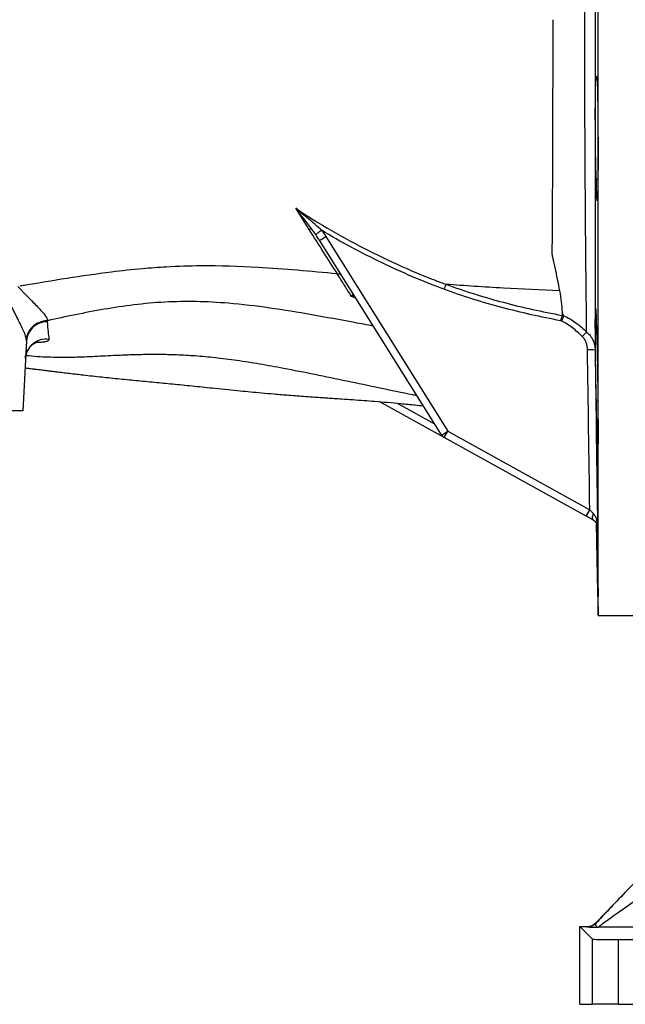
# Model space of a CAD drawing. Header units: millimetres. Extents: x 1573 to 5352, y 842 to 6038.
# Tile 7 of 24: x 3230 to 3697, y 842 to 1602. Entities that reach past the tile are written whole.
import ezdxf

# ---------------------------------------------------------------- set-up
doc = ezdxf.new("R2010")
doc.units = ezdxf.units.MM
doc.header["$LTSCALE"] = 2

msp = doc.modelspace()

# ---------------------------------------------------------------- linework, layer by layer
at = {"color": 7, "linetype": 'Continuous', "lineweight": 25}
for p, q in [((3675.83, 1141.76), (3675.83, 1621.76)), ((3675.1, 1555.27), (3674.56, 1555.27)), ((3674.56, 1478.61), (3675.75, 1478.61)), ((3555.01, 1281.25), (3460.86, 1431.47)), ((3465.79, 1434.38), (3559.94, 1284.16)), ((3649.35, 1373.21), (3648.11, 1375.82)), ((3234.67, 1353.82), (3231.83, 1299.76)), ((3674.56, 1307.31), (3675.7, 1307.31)), ((3231.83, 1299.76), (3211.86, 1299.76)), ((3557.19, 1279.18), (3506.97, 1306.97)), ((3557.19, 1279.18), (3559.94, 1284.16)), ((3666.72, 1218.58), (3557.19, 1279.18)), ((3559.94, 1284.16), (3669.47, 1223.55)), ((3666.72, 1218.58), (3669.47, 1223.55)), ((3674.59, 1212.86), (3675.83, 1141.76)), ((3675.83, 1141.76), (3743.83, 1141.76)), ((3674.49, 904.97), (3886.27, 1125.96)), ((3674.49, 904.97), (3674.61, 904.68)), ((3661.71, 901.89), (3671.49, 892.11)), ((3661.71, 901.89), (3667.27, 901.89)), ((3661.71, 841.76), (3661.71, 901.89)), ((3667.39, 901.6), (3667.27, 901.89)), ((3815.43, 901.28), (3676.06, 901.28)), ((3671.49, 841.76), (3671.49, 892.11)), ((3691.49, 891.76), (3691.49, 841.76)), ((3691.49, 891.76), (3875.05, 891.76)), ((3661.71, 841.76), (3671.49, 841.76)), ((3691.49, 841.76), (3671.49, 841.76)), ((3691.49, 841.76), (3875.05, 841.76))]:
    msp.add_line(p, q, dxfattribs=at)
at = {"color": 8, "linetype": 'Continuous', "lineweight": 25}
for p, q in [((3488.88, 1386.75), (3485.54, 1388.22)), ((3520.94, 1305.74), (3549.6, 1289.88))]:
    msp.add_line(p, q, dxfattribs=at)
at = {"color": 7, "linetype": 'Continuous', "lineweight": 25, "flags": 128}
msp.add_lwpolyline([(3672.34, 1215.46), (3672.03, 1215.73), (3671.79, 1216.12), (3671.65, 1216.64), (3671.59, 1217.25), (3671.64, 1217.96), (3671.77, 1218.74), (3672, 1219.57), (3672.31, 1220.43)], dxfattribs=at)
at = {"color": 7, "linetype": 'Continuous', "lineweight": 25}
for centre, radius, start, end in [((3454.22, 1435.52), 4.57, 79.92335, 107.1125), ((3435.08, 1480.77), 55.63, 297.60481, 303.5062), ((3250.34, 1352.74), 15.71, 88.58577, 176.05113), ((3846.23, 1182.19), 252.95, 135.09929, 136.20361), ((3249.83, 1339.29), 15.91, 81.69317, 176.5274), ((3669.56, 1314.08), 32.9, 83.01493, 93.21607), ((3529.23, 1330.54), 55.63, 297.60481, 303.5062), ((3560.09, 1284.43), 6, 212.07705, 241.04324), ((3667.39, 911.6), 10, 270.00772, 316.21116)]:
    msp.add_arc(centre, radius, start, end, dxfattribs=at)
for centre, major_axis, ratio, start_param, end_param in [((3697.6, 928.2), (28.76, 30), 0.012601, 1.582875, 2.483879), ((3704.82, 921.28), (28.76, 20), 0.011823, 1.587798, 3.141141), ((3667.27, 911.89), (-3.93, 9.2), 0.99982, 2.738322, 3.544863), ((3691.49, 892.11), (20, 0), 0.017455, 3.159046, 4.712389)]:
    msp.add_ellipse(centre, major_axis=major_axis, ratio=ratio, start_param=start_param, end_param=end_param, dxfattribs=at)
for points, knots in [([(3667.05, 1360.74), (3666.96, 1368.58), (3666.87, 1376.92), (3666.73, 1390.2), (3666.68, 1394.75), (3666.61, 1401.77), (3666.58, 1404.15), (3666.54, 1408.96), (3666.51, 1411.4), (3666.39, 1423.74), (3666.3, 1433.96), (3666.13, 1455.06), (3666.05, 1465.93), (3665.95, 1482.74), (3665.92, 1488.43), (3665.86, 1499.97), (3665.83, 1505.83), (3665.75, 1523.64), (3665.71, 1535.63), (3665.65, 1559.85), (3665.62, 1572.07), (3665.59, 1596.74), (3665.59, 1609.19), (3665.59, 1621.76)], [0, 0, 0, 0, 0.125, 0.125, 0.1875, 0.1875, 0.21875, 0.21875, 0.25, 0.25, 0.375, 0.375, 0.5, 0.5, 0.5625, 0.5625, 0.625, 0.625, 0.75, 0.75, 0.875, 0.875, 1, 1, 1, 1]), ([(3673.58, 1621.76), (3673.58, 1608.41), (3673.58, 1595.18), (3673.58, 1568.98), (3673.58, 1556.01), (3673.58, 1536.73), (3673.58, 1530.34), (3673.58, 1520.8), (3673.58, 1517.63), (3673.58, 1511.3), (3673.58, 1508.14), (3673.58, 1492.43), (3673.58, 1480.24), (3673.57, 1456.59), (3673.57, 1445.13), (3673.57, 1428.48), (3673.57, 1423.02), (3673.57, 1414.98), (3673.57, 1412.32), (3673.57, 1407.04), (3673.57, 1404.43), (3673.57, 1391.53), (3673.56, 1381.8), (3673.56, 1363.44), (3673.56, 1354.81), (3673.56, 1346.74)], [0, 0, 0, 0, 0.125, 0.125, 0.25, 0.25, 0.3125, 0.3125, 0.34375, 0.34375, 0.375, 0.375, 0.5, 0.5, 0.625, 0.625, 0.6875, 0.6875, 0.71875, 0.71875, 0.75, 0.75, 0.875, 0.875, 1, 1, 1, 1]), ([(3640.9, 1601.76), (3640.89, 1586.33), (3640.87, 1571.07), (3640.82, 1548.44), (3640.81, 1540.94), (3640.78, 1529.76), (3640.77, 1526.04), (3640.74, 1518.63), (3640.73, 1514.93), (3640.67, 1496.66), (3640.61, 1482.55), (3640.48, 1455.31), (3640.4, 1442.18), (3640.31, 1429.54)], [0, 0, 0, 0, 0.25, 0.25, 0.375, 0.375, 0.4375, 0.4375, 0.5, 0.5, 0.75, 0.75, 1, 1, 1, 1]), ([(3674.56, 1478.61), (3674.53, 1478.8), (3674.51, 1479.06), (3674.46, 1479.75), (3674.44, 1480.16), (3674.36, 1481.6), (3674.31, 1482.84), (3674.24, 1485.1), (3674.22, 1485.93), (3674.17, 1487.68), (3674.15, 1488.62), (3674.1, 1490.61), (3674.08, 1491.65), (3674.04, 1493.83), (3674.02, 1494.96), (3673.98, 1497.3), (3673.96, 1498.52), (3673.93, 1500.41), (3673.92, 1501.05), (3673.9, 1502.34), (3673.9, 1503), (3673.86, 1506.28), (3673.83, 1509), (3673.8, 1513.19), (3673.79, 1514.61), (3673.77, 1517.44), (3673.76, 1518.85), (3673.75, 1521.66), (3673.75, 1523.06), (3673.74, 1525.15), (3673.74, 1525.85), (3673.74, 1527.24), (3673.74, 1527.94), (3673.74, 1531.36), (3673.75, 1533.99), (3673.76, 1537.12), (3673.76, 1537.75), (3673.77, 1538.97), (3673.77, 1539.58), (3673.79, 1541.36), (3673.8, 1542.5), (3673.83, 1545.77), (3673.86, 1547.75), (3673.92, 1551.3), (3673.96, 1552.81), (3674.02, 1554.69), (3674.04, 1555.25), (3674.07, 1555.99), (3674.08, 1556.22), (3674.1, 1556.64), (3674.11, 1556.84), (3674.17, 1557.7), (3674.22, 1558.1), (3674.29, 1558.26), (3674.31, 1558.24), (3674.36, 1558.04), (3674.41, 1557.7), (3674.46, 1557.06), (3674.51, 1556.28), (3674.53, 1555.81), (3674.56, 1555.27)], [0, 0, 0, 0, 0.03125, 0.03125, 0.0625, 0.0625, 0.125, 0.125, 0.15625, 0.15625, 0.1875, 0.1875, 0.21875, 0.21875, 0.25, 0.25, 0.28125, 0.28125, 0.296875, 0.296875, 0.3125, 0.3125, 0.375, 0.375, 0.40625, 0.40625, 0.4375, 0.4375, 0.46875, 0.46875, 0.484375, 0.484375, 0.5, 0.5, 0.5625, 0.5625, 0.578125, 0.578125, 0.59375, 0.59375, 0.625, 0.625, 0.6875, 0.6875, 0.75, 0.75, 0.78125, 0.78125, 0.796875, 0.796875, 0.8125, 0.8125, 0.875, 0.875, 0.90625, 0.90625, 0.9375, 0.96875, 0.96875, 1, 1, 1, 1]), ([(3674.56, 1555.27), (3674.59, 1555.99), (3674.63, 1556.56), (3674.7, 1557.42), (3674.73, 1557.7), (3674.81, 1557.98), (3674.85, 1557.98), (3674.92, 1557.67), (3674.96, 1557.37), (3675.03, 1556.48), (3675.07, 1555.9), (3675.15, 1554.43), (3675.18, 1553.57), (3675.25, 1551.58), (3675.29, 1550.47), (3675.36, 1547.98), (3675.39, 1546.59), (3675.45, 1543.64), (3675.48, 1542.07), (3675.54, 1538.73), (3675.57, 1536.97), (3675.62, 1533.24), (3675.64, 1531.32), (3675.69, 1527.38), (3675.71, 1525.35), (3675.74, 1521.18), (3675.76, 1519.03), (3675.79, 1514.74), (3675.8, 1512.59), (3675.82, 1508.28), (3675.82, 1506.11), (3675.83, 1501.77), (3675.83, 1499.65), (3675.83, 1495.48), (3675.83, 1493.43), (3675.82, 1489.43), (3675.82, 1487.47), (3675.8, 1483.73), (3675.79, 1481.95), (3675.76, 1478.56), (3675.74, 1476.95), (3675.71, 1473.91), (3675.69, 1472.52), (3675.64, 1469.97), (3675.62, 1468.81), (3675.58, 1467.26), (3675.57, 1466.77), (3675.54, 1465.86), (3675.53, 1465.44), (3675.48, 1464.3), (3675.45, 1463.67), (3675.41, 1462.95), (3675.39, 1462.74), (3675.36, 1462.4), (3675.34, 1462.26), (3675.29, 1461.96), (3675.26, 1461.92), (3675.18, 1462.11), (3675.15, 1462.35), (3675.09, 1462.93), (3675.07, 1463.16), (3675.04, 1463.7), (3675.02, 1464), (3674.96, 1465.01), (3674.92, 1465.82), (3674.87, 1467.23), (3674.85, 1467.73), (3674.81, 1468.81), (3674.79, 1469.38), (3674.73, 1471.2), (3674.7, 1472.52), (3674.63, 1475.4), (3674.59, 1476.97), (3674.56, 1478.61)], [0, 0, 0, 0, 0.03125, 0.03125, 0.0625, 0.0625, 0.09375, 0.09375, 0.125, 0.125, 0.15625, 0.15625, 0.1875, 0.1875, 0.21875, 0.21875, 0.25, 0.25, 0.28125, 0.28125, 0.3125, 0.3125, 0.34375, 0.34375, 0.375, 0.375, 0.40625, 0.40625, 0.4375, 0.4375, 0.46875, 0.46875, 0.5, 0.5, 0.53125, 0.53125, 0.5625, 0.5625, 0.59375, 0.59375, 0.625, 0.625, 0.65625, 0.65625, 0.6875, 0.6875, 0.703125, 0.703125, 0.71875, 0.71875, 0.75, 0.75, 0.765625, 0.765625, 0.78125, 0.78125, 0.8125, 0.8125, 0.84375, 0.84375, 0.859375, 0.859375, 0.875, 0.875, 0.90625, 0.90625, 0.921875, 0.921875, 0.9375, 0.9375, 0.96875, 0.96875, 1, 1, 1, 1]), ([(3442.52, 1456.2), (3451.55, 1450.17), (3460.78, 1444.47), (3479.56, 1433.63), (3489.1, 1428.47), (3508.47, 1418.66), (3518.28, 1414.02), (3533.2, 1407.48), (3538.21, 1405.38), (3545.76, 1402.33), (3548.28, 1401.34), (3552.08, 1399.87), (3553.35, 1399.39), (3555.89, 1398.44), (3557.16, 1397.96), (3558.44, 1397.5)], [0, 0, 0, 0, 0.25, 0.25, 0.5, 0.5, 0.75, 0.75, 0.875, 0.875, 0.9375, 0.9375, 0.96875, 0.96875, 1, 1, 1, 1]), ([(3462.51, 1439.18), (3460.89, 1440.66), (3459.25, 1442.12), (3455.94, 1444.99), (3454.28, 1446.41), (3449.26, 1450.64), (3445.89, 1453.42), (3442.52, 1456.2)], [0, 0, 0, 0, 0.25, 0.25, 0.5, 0.5, 1, 1, 1, 1]), ([(3455.02, 1440.02), (3453, 1442.78), (3450.94, 1445.49), (3446.77, 1450.88), (3444.65, 1453.55), (3442.52, 1456.2)], [0, 0, 0, 0, 0.5, 0.5, 1, 1, 1, 1]), ([(3474.68, 1405.52), (3471.22, 1410.97), (3467.66, 1416.58), (3460.39, 1428.04), (3456.67, 1433.9), (3452.88, 1439.88)], [0, 0, 0, 0, 0.5, 0.5, 1, 1, 1, 1]), ([(3462.51, 1439.18), (3461.97, 1438.78), (3461.43, 1438.38), (3460.43, 1437.65), (3459.96, 1437.31), (3459.14, 1436.72), (3458.78, 1436.47), (3458.24, 1436.1), (3458.04, 1435.97), (3457.94, 1435.91)], [0, 0, 0, 0, 0.25, 0.25, 0.5, 0.5, 0.75, 0.75, 1, 1, 1, 1]), ([(3557.04, 1393.67), (3548.81, 1396.7), (3540.68, 1399.95), (3524.59, 1406.81), (3516.62, 1410.44), (3500.85, 1418.05), (3493.04, 1422.04), (3477.62, 1430.35), (3470.01, 1434.67), (3462.51, 1439.18)], [0, 0, 0, 0, 0.25, 0.25, 0.5, 0.5, 0.75, 0.75, 1, 1, 1, 1]), ([(3640.31, 1429.54), (3640.3, 1427.93), (3640.29, 1426.32), (3640.28, 1423.93), (3640.28, 1423.14), (3640.28, 1421.95), (3640.28, 1421.55), (3640.29, 1420.96), (3640.3, 1420.76), (3640.34, 1420.36), (3640.37, 1420.17), (3640.48, 1419.57), (3640.57, 1419.17), (3640.74, 1418.38), (3640.82, 1417.99), (3641.08, 1416.8), (3641.25, 1416.02), (3641.76, 1413.67), (3642.09, 1412.11), (3643.74, 1404.38), (3644.97, 1398.36), (3646.13, 1392.53)], [0, 0, 0, 0, 0.125, 0.125, 0.1875, 0.1875, 0.21875, 0.21875, 0.234375, 0.234375, 0.25, 0.25, 0.28125, 0.28125, 0.3125, 0.3125, 0.375, 0.375, 0.5, 0.5, 1, 1, 1, 1]), ([(3474.64, 1405.52), (3454.12, 1407.56), (3419.19, 1410.72), (3375.35, 1412.06), (3345.62, 1411.17), (3322.41, 1409.45), (3284.95, 1405.34), (3253.31, 1399.99), (3230.69, 1396.26), (3229.52, 1396.07)], [0.3088393, 0.3088393, 0.3088393, 0.3088393, 0.3821756, 0.4349737, 0.4666526, 0.4880574, 0.5165971, 0.5998378, 0.6043969, 0.6043969, 0.6043969, 0.6043969]), ([(3485.54, 1388.22), (3483.77, 1391.03), (3481.98, 1393.88), (3478.34, 1399.65), (3476.5, 1402.57), (3474.64, 1405.52)], [0, 0, 0, 0, 0.5, 0.5, 1, 1, 1, 1]), ([(3474.68, 1405.52), (3475.04, 1405.57), (3475.37, 1405.58), (3476, 1405.54), (3476.3, 1405.49), (3476.82, 1405.32), (3477.05, 1405.21), (3477.44, 1404.93), (3477.6, 1404.75), (3477.73, 1404.56)], [0, 0, 0, 0, 0.25, 0.25, 0.5, 0.5, 0.75, 0.75, 1, 1, 1, 1]), ([(3234.62, 1354.93), (3234.59, 1355.2), (3234.55, 1355.47), (3234.44, 1356.03), (3234.37, 1356.31), (3234.14, 1357.2), (3233.95, 1357.82), (3233.5, 1359.12), (3233.23, 1359.8), (3232.66, 1361.19), (3232.35, 1361.91), (3231.69, 1363.38), (3231.34, 1364.13), (3230.61, 1365.67), (3230.22, 1366.46), (3229.04, 1368.86), (3228.21, 1370.5), (3226.51, 1373.84), (3225.64, 1375.55), (3223.88, 1379.03), (3222.99, 1380.81), (3221.24, 1384.41), (3220.37, 1386.22), (3219.3, 1388.51), (3219.09, 1388.97), (3218.66, 1389.89), (3218.44, 1390.35), (3217.76, 1391.71), (3217.28, 1392.61), (3216.77, 1393.49)], [0, 0, 0, 0, 0.03125, 0.03125, 0.0625, 0.0625, 0.125, 0.125, 0.1875, 0.1875, 0.25, 0.25, 0.3125, 0.3125, 0.375, 0.375, 0.5, 0.5, 0.625, 0.625, 0.75, 0.75, 0.875, 0.875, 0.90625, 0.90625, 0.9375, 0.9375, 1, 1, 1, 1]), ([(3228.07, 1395.83), (3228.73, 1395.12), (3229.39, 1394.41), (3230.72, 1393.01), (3231.38, 1392.32), (3233.37, 1390.27), (3234.71, 1388.92), (3237.3, 1386.3), (3238.56, 1385.04), (3241.01, 1382.57), (3242.19, 1381.37), (3244.42, 1379.05), (3245.47, 1377.93), (3247.32, 1375.84), (3248.14, 1374.87), (3249.16, 1373.5), (3249.47, 1373.06), (3250, 1372.21), (3250.23, 1371.81), (3250.6, 1371.05), (3250.74, 1370.69), (3250.88, 1370.18), (3250.91, 1370.02), (3250.95, 1369.78), (3250.95, 1369.7), (3250.96, 1369.54), (3250.97, 1369.47), (3250.97, 1369.39)], [0, 0, 0, 0, 0.0625, 0.0625, 0.125, 0.125, 0.25, 0.25, 0.375, 0.375, 0.5, 0.5, 0.625, 0.625, 0.75, 0.75, 0.8125, 0.8125, 0.875, 0.875, 0.9375, 0.9375, 0.96875, 0.96875, 0.984375, 0.984375, 1, 1, 1, 1]), ([(3558.43, 1397.5), (3558.25, 1397), (3558.04, 1396.42), (3557.68, 1395.43), (3557.56, 1395.08), (3557.3, 1394.39), (3557.17, 1394.03), (3557.04, 1393.67)], [0, 0, 0, 0, 0.5, 0.5, 0.75, 0.75, 1, 1, 1, 1]), ([(3646.98, 1369.4), (3631.7, 1372.25), (3616.53, 1375.62), (3594.01, 1381.64), (3586.53, 1383.8), (3571.7, 1388.47), (3564.34, 1390.98), (3557.04, 1393.67)], [0, 0, 0, 0, 0.5, 0.5, 0.75, 0.75, 1, 1, 1, 1]), ([(3558.43, 1397.5), (3565.71, 1394.83), (3573.04, 1392.35), (3587.83, 1387.73), (3595.28, 1385.6), (3617.73, 1379.66), (3632.85, 1376.35), (3648.08, 1373.54)], [0, 0, 0, 0, 0.25, 0.25, 0.5, 0.5, 1, 1, 1, 1]), ([(3558.44, 1397.5), (3558.44, 1397.5), (3558.44, 1397.5), (3558.43, 1397.5), (3558.43, 1397.5), (3558.43, 1397.5), (3558.43, 1397.5), (3558.43, 1397.5), (3558.43, 1397.5), (3558.43, 1397.5), (3558.43, 1397.5), (3558.43, 1397.5), (3558.43, 1397.5), (3558.43, 1397.5), (3558.43, 1397.5), (3558.43, 1397.5)], [0, 0, 0, 0, 0.000000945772, 0.000000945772, 0.000000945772, 0.000001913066, 0.000001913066, 0.000001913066, 0.00000230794, 0.00000230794, 0.00000230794, 0.000002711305, 0.000002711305, 0.000002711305, 0.000002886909, 0.000002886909, 0.000002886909, 0.000002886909]), ([(3646.13, 1392.53), (3631.59, 1393.11), (3602, 1394.47), (3573.07, 1396.35), (3558.44, 1397.5)], [0.11341718, 0.11341718, 0.11341718, 0.11341718, 0.1609204, 0.21092841, 0.21092841, 0.21092841, 0.21092841]), ([(3646.13, 1392.53), (3646.66, 1389.62), (3647.05, 1386.77), (3647.7, 1381.2), (3647.94, 1378.48), (3648.11, 1375.82)], [0, 0, 0, 0, 0.5, 0.5, 1, 1, 1, 1]), ([(3502.32, 1365.32), (3497.49, 1366.2), (3481.58, 1369.08), (3454.99, 1374.09), (3422.55, 1379.42), (3392.83, 1382.96), (3365.81, 1384.48), (3341.37, 1384.03), (3317.56, 1381.81), (3294.54, 1378.34), (3272.22, 1374.04), (3258.06, 1370.94), (3250.97, 1369.39)], [0, 0, 0, 0, 0.05422, 0.178524, 0.301932, 0.424306, 0.519884, 0.61535, 0.710903, 0.80676, 0.903111, 1, 1, 1, 1]), ([(3486.96, 1389.82), (3486.93, 1389.87), (3486.87, 1389.86), (3486.71, 1389.74), (3486.61, 1389.64), (3486.36, 1389.36), (3486.22, 1389.18), (3485.98, 1388.86), (3485.9, 1388.74), (3485.72, 1388.49), (3485.63, 1388.36), (3485.54, 1388.22)], [0, 0, 0, 0, 0.25, 0.25, 0.5, 0.5, 0.75, 0.75, 0.875, 0.875, 1, 1, 1, 1]), ([(3674.56, 1307.31), (3674.53, 1308.18), (3674.51, 1309.11), (3674.46, 1311.09), (3674.44, 1312.13), (3674.36, 1315.37), (3674.31, 1317.71), (3674.24, 1321.47), (3674.22, 1322.77), (3674.17, 1325.4), (3674.12, 1328.06), (3674.08, 1330.81), (3674.04, 1333.6), (3674.02, 1335.03), (3673.96, 1339.27), (3673.92, 1342.08), (3673.88, 1345.57), (3673.87, 1346.27), (3673.86, 1347.66), (3673.85, 1348.36), (3673.83, 1350.42), (3673.82, 1351.77), (3673.8, 1354.4), (3673.79, 1355.69), (3673.77, 1358.21), (3673.76, 1359.44), (3673.75, 1363.03), (3673.74, 1365.22), (3673.74, 1368.21), (3673.74, 1369.15), (3673.75, 1370.94), (3673.75, 1371.78), (3673.77, 1374.07), (3673.79, 1375.34), (3673.81, 1376.59), (3673.82, 1376.83), (3673.83, 1377.26), (3673.84, 1377.45), (3673.86, 1377.99), (3673.87, 1378.27), (3673.91, 1378.69), (3673.92, 1378.82), (3673.96, 1378.94), (3673.98, 1378.93), (3674.04, 1378.66), (3674.08, 1378.19), (3674.14, 1377.23), (3674.15, 1377.02), (3674.17, 1376.56), (3674.18, 1376.31), (3674.22, 1375.52), (3674.24, 1374.92), (3674.29, 1373.6), (3674.31, 1372.88), (3674.35, 1371.7), (3674.36, 1371.29), (3674.39, 1370.43), (3674.4, 1369.99), (3674.46, 1367.7), (3674.51, 1365.66), (3674.56, 1363.44)], [0, 0, 0, 0, 0.03125, 0.03125, 0.0625, 0.0625, 0.125, 0.125, 0.15625, 0.15625, 0.1875, 0.21875, 0.21875, 0.25, 0.25, 0.3125, 0.3125, 0.328125, 0.328125, 0.34375, 0.34375, 0.375, 0.375, 0.40625, 0.40625, 0.4375, 0.4375, 0.5, 0.5, 0.53125, 0.53125, 0.5625, 0.5625, 0.625, 0.625, 0.640625, 0.640625, 0.65625, 0.65625, 0.6875, 0.6875, 0.71875, 0.71875, 0.75, 0.75, 0.8125, 0.8125, 0.828125, 0.828125, 0.84375, 0.84375, 0.875, 0.875, 0.90625, 0.90625, 0.921875, 0.921875, 0.9375, 0.9375, 1, 1, 1, 1]), ([(3250.49, 1369.33), (3249.49, 1369.31), (3248.51, 1369.2), (3247.07, 1368.9), (3246.59, 1368.78), (3245.64, 1368.5), (3245.17, 1368.33), (3243.78, 1367.78), (3242.9, 1367.33), (3241.65, 1366.55), (3241.25, 1366.28), (3240.46, 1365.68), (3240.08, 1365.36), (3238.99, 1364.38), (3238.33, 1363.66), (3237.15, 1362.12), (3236.63, 1361.28), (3235.76, 1359.56), (3235.41, 1358.67), (3235.01, 1357.29), (3234.9, 1356.82), (3234.73, 1355.88), (3234.66, 1355.4), (3234.62, 1354.93)], [0, 0, 0, 0, 0.125, 0.125, 0.1875, 0.1875, 0.25, 0.25, 0.375, 0.375, 0.4375, 0.4375, 0.5, 0.5, 0.625, 0.625, 0.75, 0.75, 0.875, 0.875, 0.9375, 0.9375, 1, 1, 1, 1]), ([(3250.49, 1369.33), (3250.49, 1369.32), (3250.5, 1369.3), (3250.51, 1369.29), (3250.51, 1369.29), (3250.51, 1369.29), (3250.51, 1369.29)], [0, 0, 0, 0, 0.00008534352, 0.00008534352, 0.00008534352, 0.00008540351, 0.00008540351, 0.00008540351, 0.00008540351]), ([(3250.72, 1368.44), (3250.94, 1365.64), (3251.16, 1363.25), (3251.64, 1358.89), (3251.89, 1356.92), (3252.13, 1355.03)], [0, 0, 0, 0, 0.5, 0.5, 1, 1, 1, 1]), ([(3648.08, 1373.54), (3648.02, 1373.28), (3647.94, 1372.99), (3647.78, 1372.37), (3647.69, 1372.04), (3647.5, 1371.32), (3647.4, 1370.95), (3647.25, 1370.38), (3647.2, 1370.19), (3647.09, 1369.79), (3647.03, 1369.59), (3646.98, 1369.4)], [0, 0, 0, 0, 0.25, 0.25, 0.5, 0.5, 0.75, 0.75, 0.875, 0.875, 1, 1, 1, 1]), ([(3649.36, 1373.16), (3649.26, 1372.91), (3649.15, 1372.64), (3648.9, 1372.04), (3648.76, 1371.71), (3648.47, 1371.02), (3648.32, 1370.65), (3648.01, 1369.9), (3647.85, 1369.51), (3647.68, 1369.12)], [0, 0, 0, 0, 0.25, 0.25, 0.5, 0.5, 0.75, 0.75, 1, 1, 1, 1]), ([(3663.65, 1357.26), (3662.45, 1358.41), (3661.22, 1359.55), (3658.73, 1361.75), (3657.45, 1362.82), (3654.83, 1364.87), (3653.48, 1365.84), (3650.67, 1367.64), (3649.22, 1368.46), (3647.68, 1369.12)], [0, 0, 0, 0, 0.25, 0.25, 0.5, 0.5, 0.75, 0.75, 1, 1, 1, 1]), ([(3649.35, 1373.21), (3651.04, 1372.55), (3652.67, 1371.72), (3655.79, 1369.87), (3657.29, 1368.86), (3660.21, 1366.7), (3661.62, 1365.56), (3664.39, 1363.21), (3665.73, 1361.99), (3667.05, 1360.74)], [0, 0, 0, 0, 0.25, 0.25, 0.5, 0.5, 0.75, 0.75, 1, 1, 1, 1]), ([(3649.35, 1373.21), (3649.36, 1373.2), (3649.36, 1373.19), (3649.36, 1373.18), (3649.36, 1373.17), (3649.36, 1373.16), (3649.36, 1373.16)], [0, 0, 0, 0, 0.00002105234, 0.00002105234, 0.00002105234, 0.00003760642, 0.00003760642, 0.00003760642, 0.00003760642]), ([(3667.05, 1360.74), (3668.1, 1359.89), (3669.02, 1358.93), (3670.22, 1357.35), (3670.59, 1356.8), (3671.27, 1355.64), (3671.58, 1355.05), (3672.39, 1353.25), (3672.81, 1352), (3673.24, 1350.06), (3673.35, 1349.4), (3673.5, 1348.07), (3673.55, 1347.41), (3673.56, 1346.74)], [0, 0, 0, 0, 0.25, 0.25, 0.375, 0.375, 0.5, 0.5, 0.75, 0.75, 0.875, 0.875, 1, 1, 1, 1]), ([(3674.56, 1363.44), (3674.59, 1363.03), (3674.63, 1362.49), (3674.68, 1361.45), (3674.7, 1361.06), (3674.73, 1360.23), (3674.75, 1359.79), (3674.81, 1358.35), (3674.85, 1357.27), (3674.9, 1355.45), (3674.92, 1354.81), (3674.96, 1353.47), (3674.98, 1352.77), (3675.03, 1350.59), (3675.07, 1349.05), (3675.15, 1345.76), (3675.18, 1344.02), (3675.24, 1341.27), (3675.25, 1340.33), (3675.29, 1338.42), (3675.31, 1337.46), (3675.36, 1334.52), (3675.39, 1332.5), (3675.44, 1329.4), (3675.45, 1328.35), (3675.48, 1326.23), (3675.5, 1325.16), (3675.54, 1321.94), (3675.57, 1319.79), (3675.62, 1315.48), (3675.64, 1313.32), (3675.68, 1310.06), (3675.69, 1308.98), (3675.71, 1306.84), (3675.72, 1305.78), (3675.74, 1302.64), (3675.76, 1300.58), (3675.78, 1297.57), (3675.78, 1296.57), (3675.8, 1294.6), (3675.8, 1293.63), (3675.82, 1290.8), (3675.82, 1288.99), (3675.83, 1285.56), (3675.83, 1283.92), (3675.83, 1281.61), (3675.83, 1280.86), (3675.83, 1279.43), (3675.83, 1278.75), (3675.82, 1276.79), (3675.82, 1275.6), (3675.8, 1274), (3675.8, 1273.5), (3675.79, 1272.55), (3675.78, 1272.11), (3675.76, 1270.91), (3675.74, 1270.25), (3675.71, 1269.2), (3675.69, 1268.82), (3675.65, 1268.47), (3675.64, 1268.39), (3675.62, 1268.3), (3675.61, 1268.29), (3675.57, 1268.38), (3675.54, 1268.58), (3675.5, 1269.11), (3675.48, 1269.32), (3675.45, 1269.82), (3675.44, 1270.1), (3675.39, 1271.06), (3675.36, 1271.83), (3675.29, 1273.64), (3675.26, 1274.68), (3675.18, 1277.04), (3675.15, 1278.34), (3675.09, 1280.45), (3675.07, 1281.18), (3675.03, 1282.71), (3675.01, 1283.5), (3674.96, 1285.93), (3674.92, 1287.63), (3674.85, 1291.21), (3674.81, 1293.08), (3674.75, 1296.01), (3674.73, 1297.01), (3674.7, 1299.02), (3674.68, 1300.03), (3674.63, 1303.1), (3674.59, 1305.19), (3674.56, 1307.31)], [0, 0, 0, 0, 0.03125, 0.03125, 0.046875, 0.046875, 0.0625, 0.0625, 0.09375, 0.09375, 0.109375, 0.109375, 0.125, 0.125, 0.15625, 0.15625, 0.1875, 0.1875, 0.203125, 0.203125, 0.21875, 0.21875, 0.25, 0.25, 0.265625, 0.265625, 0.28125, 0.28125, 0.3125, 0.3125, 0.34375, 0.34375, 0.359375, 0.359375, 0.375, 0.375, 0.40625, 0.40625, 0.421875, 0.421875, 0.4375, 0.4375, 0.46875, 0.46875, 0.5, 0.5, 0.515625, 0.515625, 0.53125, 0.53125, 0.5625, 0.5625, 0.578125, 0.578125, 0.59375, 0.59375, 0.625, 0.625, 0.65625, 0.65625, 0.671875, 0.671875, 0.6875, 0.6875, 0.71875, 0.71875, 0.734375, 0.734375, 0.75, 0.75, 0.78125, 0.78125, 0.8125, 0.8125, 0.84375, 0.84375, 0.859375, 0.859375, 0.875, 0.875, 0.90625, 0.90625, 0.9375, 0.9375, 0.953125, 0.953125, 0.96875, 0.96875, 1, 1, 1, 1]), ([(3233.97, 1340.28), (3233.97, 1340.32), (3233.93, 1341.41), (3234.41, 1343.47), (3235.44, 1346.22), (3236.89, 1348.51), (3238.53, 1350.31), (3240.18, 1351.61), (3241.66, 1352.47), (3242.77, 1352.93), (3243.44, 1353.13), (3243.52, 1353.14), (3243.56, 1353.15)], [0, 0, 0, 0, 0.0050311, 0.14606, 0.277813, 0.4010918, 0.5168226, 0.624902, 0.7252867, 0.8180852, 0.9063895, 1, 1, 1, 1]), ([(3667.71, 1346.93), (3667.7, 1347.89), (3667.61, 1348.84), (3667.26, 1350.7), (3667.02, 1351.61), (3666.35, 1353.38), (3665.93, 1354.25), (3664.92, 1355.85), (3664.34, 1356.59), (3663.65, 1357.26)], [0, 0, 0, 0, 0.25, 0.25, 0.5, 0.5, 0.75, 0.75, 1, 1, 1, 1]), ([(3535.98, 1311.61), (3534.94, 1311.8), (3525.38, 1313.63), (3507.42, 1317.41), (3482.21, 1322.68), (3457.46, 1327.84), (3434.95, 1332.3), (3414.85, 1335.94), (3397.17, 1338.76), (3380.45, 1340.89), (3364.86, 1342.28), (3350.47, 1343.06), (3337.13, 1343.35), (3324.68, 1343.27), (3312.92, 1342.93), (3299.72, 1342.35), (3285.42, 1341.61), (3269.85, 1340.99), (3253.75, 1341.06), (3241.85, 1341.6), (3235.11, 1342.36), (3234.31, 1342.45)], [0, 0, 0, 0, 0.008204, 0.075569, 0.14247, 0.207966, 0.271285, 0.320053, 0.367109, 0.412745, 0.457614, 0.502515, 0.547253, 0.592978, 0.639841, 0.687834, 0.762399, 0.838301, 0.914324, 0.989842, 1, 1, 1, 1]), ([(3233.58, 1333.02), (3234.51, 1332.91), (3236.48, 1332.68), (3239.48, 1332.31), (3242.29, 1331.97), (3244.63, 1331.68), (3246.75, 1331.42), (3248.96, 1331.14), (3251.53, 1330.83), (3254.47, 1330.46), (3259.93, 1329.79), (3267.96, 1328.81), (3279.64, 1327.45), (3292.39, 1326.03), (3306.79, 1324.55), (3321.08, 1323.17), (3335.21, 1321.83), (3349.45, 1320.44), (3364.34, 1318.95), (3378.09, 1317.54), (3389.96, 1316.32), (3399.16, 1315.4), (3407.79, 1314.56), (3416.45, 1313.74), (3426.33, 1312.86), (3437.58, 1311.93), (3448.16, 1311.13), (3456.78, 1310.53), (3462.5, 1310.14), (3467.5, 1309.81), (3472.5, 1309.48), (3478.87, 1309.05), (3486.6, 1308.52), (3495.15, 1307.91), (3503.96, 1307.23), (3513.39, 1306.45), (3523.86, 1305.49), (3533.09, 1304.57), (3538.89, 1303.94), (3540.93, 1303.71)], [0, 0, 0, 0, 0.015622, 0.033059, 0.048616, 0.060523, 0.069554, 0.079407, 0.090554, 0.102998, 0.11674, 0.158218, 0.199959, 0.253343, 0.303636, 0.354273, 0.405427, 0.455455, 0.50594, 0.556249, 0.586984, 0.614512, 0.637125, 0.661124, 0.687831, 0.7191, 0.754014, 0.772304, 0.786873, 0.799019, 0.812566, 0.828045, 0.851491, 0.87514, 0.897439, 0.924683, 0.953181, 0.983519, 1, 1, 1, 1]), ([(3672.34, 1215.46), (3671.46, 1215.95), (3670.53, 1216.47), (3668.65, 1217.51), (3667.69, 1218.04), (3666.72, 1218.58)], [0, 0, 0, 0, 0.5, 0.5, 1, 1, 1, 1]), ([(3669.47, 1223.55), (3669.95, 1223.02), (3670.43, 1222.49), (3671.37, 1221.45), (3671.85, 1220.93), (3672.31, 1220.43)], [0, 0, 0, 0, 0.5, 0.5, 1, 1, 1, 1]), ([(3672.31, 1220.43), (3672.63, 1220.08), (3672.9, 1219.71), (3673.4, 1218.94), (3673.62, 1218.54), (3674.22, 1217.31), (3674.52, 1216.45), (3675.01, 1214.72), (3675.18, 1213.84), (3675.37, 1212.5), (3675.42, 1212.06), (3675.49, 1211.16), (3675.51, 1210.71), (3675.52, 1210.26)], [0, 0, 0, 0, 0.125, 0.125, 0.25, 0.25, 0.5, 0.5, 0.75, 0.75, 0.875, 0.875, 1, 1, 1, 1]), ([(3672.23, 1215.53), (3672.54, 1215.36), (3672.81, 1215.17), (3673.29, 1214.79), (3673.51, 1214.58), (3674.08, 1213.97), (3674.37, 1213.54), (3674.82, 1212.66), (3674.98, 1212.22), (3675.15, 1211.54), (3675.19, 1211.32), (3675.24, 1210.87), (3675.25, 1210.64), (3675.25, 1210.41)], [0, 0, 0, 0, 0.125, 0.125, 0.25, 0.25, 0.5, 0.5, 0.75, 0.75, 0.875, 0.875, 1, 1, 1, 1]), ([(3672.34, 1215.46), (3672.66, 1215.29), (3672.94, 1215.1), (3673.43, 1214.71), (3673.65, 1214.5), (3674.24, 1213.87), (3674.54, 1213.44), (3675.02, 1212.55), (3675.2, 1212.1), (3675.38, 1211.41), (3675.42, 1211.18), (3675.49, 1210.73), (3675.51, 1210.49), (3675.52, 1210.26)], [0, 0, 0, 0, 0.125, 0.125, 0.25, 0.25, 0.5, 0.5, 0.75, 0.75, 0.875, 0.875, 1, 1, 1, 1]), ([(3675.14, 1211.13), (3675.17, 1209.65), (3675.24, 1205.49), (3675.35, 1198.55), (3675.47, 1190.61), (3675.58, 1183.05), (3675.67, 1176.11), (3675.74, 1169.96), (3675.79, 1164.81), (3675.83, 1160.76), (3675.84, 1157.98), (3675.83, 1156.49), (3675.8, 1156.4), (3675.74, 1157.63), (3675.67, 1160.23), (3675.58, 1164.37), (3675.46, 1169.93), (3675.33, 1176.67), (3675.19, 1183.67), (3675.06, 1191.27), (3674.91, 1199.24), (3674.79, 1206.48), (3674.71, 1210.92), (3674.68, 1212.7)], [0, 0, 0, 0, 0.027201, 0.076058, 0.124912, 0.173766, 0.222615, 0.271464, 0.320307, 0.36915, 0.417987, 0.466825, 0.515661, 0.564496, 0.613334, 0.662171, 0.723078, 0.771932, 0.820785, 0.869638, 0.918492, 0.967347, 1, 1, 1, 1]), ([(3675.52, 1210.26), (3675.47, 1210.29), (3675.42, 1210.32), (3675.38, 1210.34), (3675.34, 1210.37), (3675.29, 1210.39), (3675.25, 1210.41)], [0, 0, 0, 0, 0.00883074, 0.00883074, 0.00883074, 0.01769109, 0.01769109, 0.01769109, 0.01769109]), ([(3674.61, 904.68), (3674.27, 904.29), (3674.06, 903.91), (3673.87, 903.18), (3673.89, 902.83), (3674.1, 902.35), (3674.19, 902.2), (3674.44, 901.92), (3674.58, 901.79), (3674.92, 901.57), (3675.12, 901.48), (3675.44, 901.37), (3675.56, 901.35), (3675.74, 901.31), (3675.8, 901.31), (3675.93, 901.29), (3675.99, 901.29), (3676.06, 901.28)], [0, 0, 0, 0, 0.25, 0.25, 0.5, 0.5, 0.625, 0.625, 0.75, 0.75, 0.875, 0.875, 0.9375, 0.9375, 0.96875, 0.96875, 1, 1, 1, 1]), ([(3667.39, 901.6), (3667.41, 901.57), (3667.59, 901.54), (3668.12, 901.49), (3668.34, 901.48), (3668.87, 901.45), (3669.19, 901.44), (3670.27, 901.39), (3671.16, 901.37), (3672.81, 901.33), (3673.4, 901.32), (3674.35, 901.31), (3674.67, 901.3), (3675.18, 901.29), (3675.35, 901.29), (3675.7, 901.29), (3675.88, 901.29), (3676.06, 901.28)], [0, 0, 0, 0, 0.25, 0.25, 0.375, 0.375, 0.5, 0.5, 0.75, 0.75, 0.875, 0.875, 0.9375, 0.9375, 0.96875, 0.96875, 1, 1, 1, 1])]:
    msp.add_open_spline(points, degree=3, knots=knots, dxfattribs=at)
for points in [[(3452.88, 1439.88), (3449.47, 1445.24), (3446.02, 1450.69), (3442.52, 1456.2)], [(3457.94, 1435.91), (3456.99, 1437.28), (3456.02, 1438.65), (3455.02, 1440.02)], [(3462.51, 1439.18), (3463.66, 1437.63), (3464.76, 1436.03), (3465.79, 1434.38)], [(3460.86, 1431.47), (3459.92, 1432.97), (3458.94, 1434.45), (3457.94, 1435.91)], [(3474.64, 1405.52), (3474.65, 1405.52), (3474.67, 1405.52), (3474.68, 1405.52)], [(3648.11, 1375.82), (3648.11, 1375.07), (3648.1, 1374.34), (3648.09, 1373.61)], [(3250.97, 1369.39), (3250.83, 1369.36), (3250.67, 1369.34), (3250.49, 1369.33)], [(3250.51, 1369.29), (3250.63, 1369), (3250.7, 1368.72), (3250.72, 1368.44)], [(3647.68, 1369.12), (3647.45, 1369.22), (3647.22, 1369.31), (3646.98, 1369.4)], [(3648.08, 1373.54), (3648.09, 1373.56), (3648.09, 1373.58), (3648.09, 1373.61)], [(3648.09, 1373.61), (3648.52, 1373.47), (3648.94, 1373.32), (3649.36, 1373.16)], [(3234.67, 1353.82), (3234.69, 1354.19), (3234.67, 1354.55), (3234.62, 1354.93)], [(3669.47, 1223.55), (3668.85, 1264.68), (3668.26, 1305.8), (3667.71, 1346.93)], [(3673.56, 1346.74), (3674.16, 1301.25), (3674.83, 1255.76), (3675.52, 1210.26)]]:
    msp.add_open_spline(points, degree=3, dxfattribs=at)
at = {"color": 8, "linetype": 'Continuous', "lineweight": 25}
for points, knots in [([(3487.91, 1388.3), (3487.38, 1388.34), (3486.64, 1388.4), (3485.79, 1388.27), (3485.55, 1388.23), (3485.54, 1388.22)], [0, 0, 0, 0, 0.7223285, 0.9879392, 1, 1, 1, 1]), ([(3252.13, 1355.03), (3252.01, 1354.6), (3251.81, 1353.83), (3249.75, 1353.11), (3246.97, 1352.71), (3244.35, 1352.57), (3242.49, 1352.63), (3242.13, 1352.64)], [0, 0, 0, 0, 0.293556, 0.510327, 0.727092, 0.947538, 1, 1, 1, 1])]:
    msp.add_open_spline(points, degree=3, knots=knots, dxfattribs=at)

doc.saveas('drawing.dxf')
